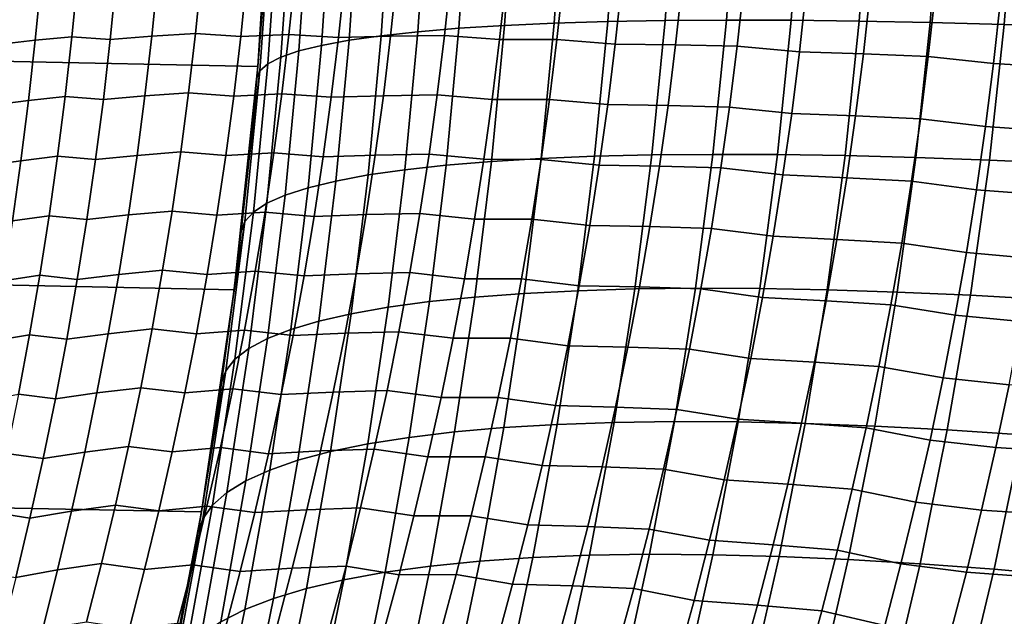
# Model space of a CAD drawing. Header units: metres. Extents: x -29 to 117, y -464 to 29.
# Tile 229 of 256: x 27.52 to 32.82, y -5.38 to -2.17. Entities that reach past the tile are written whole.
import ezdxf

# ---------------------------------------------------------------- set-up
doc = ezdxf.new("R2010")
doc.units = ezdxf.units.M
doc.layers.add('solid_24_501_056_XXX', color=7, linetype='CONTINUOUS')

msp = doc.modelspace()

# ---------------------------------------------------------------- linework, layer by layer
at = {"layer": 'solid_24_501_056_XXX'}
for points in [[(28.798632, -2.418251, -99.5), (-28.874641, -1.210391, -99.5), (-28.9, 0, -99.5), (28.874641, -1.210391, -99.5)], [(-28.874641, -1.210391, -99.5), (28.798632, -2.418251, -99.5), (28.672085, -3.622384, -99.5), (-28.798632, -2.418251, -99.5)], [(28.85273, -1.652256, 15.462918), (28.816891, -2.190164, 15.510622), (28.798632, -2.418251, -99.5), (28.874641, -1.210391, -99.5)], [(29.514814, -1.498277, 18.742496), (29.712204, -1.48383, 19.181248), (29.662096, -2.23036, 19.243244), (29.464287, -2.251902, 18.8064)], [(29.712204, -1.48383, 19.181248), (29.933796, -1.471454, 19.608353), (29.883892, -2.211905, 19.668556), (29.662096, -2.23036, 19.243244)], [(29.933796, -1.471454, 19.608353), (30.178896, -1.461186, 20.022472), (30.128984, -2.196594, 20.081013), (29.883892, -2.211905, 19.668556)], [(30.178896, -1.461186, 20.022472), (30.446737, -1.453059, 20.42231), (30.39661, -2.184475, 20.479328), (30.128984, -2.196594, 20.081013)], [(30.446737, -1.453059, 20.42231), (30.736479, -1.447099, 20.806612), (30.685934, -2.175587, 20.862261), (30.39661, -2.184475, 20.479328)], [(30.736479, -1.447099, 20.806612), (31.047215, -1.443324, 21.174175), (30.996056, -2.169955, 21.228619), (30.685934, -2.175587, 20.862261)], [(31.047215, -1.443324, 21.174175), (31.377972, -1.441747, 21.523849), (31.32601, -2.167599, 21.577257), (30.996056, -2.169955, 21.228619)], [(31.377972, -1.441747, 21.523849), (31.727713, -1.442371, 21.854538), (31.674767, -2.168526, 21.907095), (31.32601, -2.167599, 21.577257)], [(31.727713, -1.442371, 21.854538), (32.095345, -1.445195, 22.165203), (32.041241, -2.172732, 22.217102), (31.674767, -2.168526, 21.907095)], [(32.095345, -1.445195, 22.165203), (32.47971, -1.450211, 22.454876), (32.42429, -2.180205, 22.506313), (32.041241, -2.172732, 22.217102)], [(32.47971, -1.450211, 22.454876), (32.879612, -1.457401, 22.722647), (32.82272, -2.19092, 22.773827), (32.42429, -2.180205, 22.506313)], [(32.879612, -1.457401, 22.722647), (33.293793, -1.466745, 22.967676), (33.235291, -2.204846, 23.018808), (32.82272, -2.19092, 22.773827)], [(29.073654, -1.553555, 17.370255), (29.195038, -1.533194, 17.835579), (29.143021, -2.30397, 17.903595), (29.020565, -2.334333, 17.440445)], [(29.195038, -1.533194, 17.835579), (29.342245, -1.514749, 18.29347), (29.291082, -2.276464, 18.359386), (29.143021, -2.30397, 17.903595)], [(29.342245, -1.514749, 18.29347), (29.514814, -1.498277, 18.742496), (29.464287, -2.251902, 18.8064), (29.291082, -2.276464, 18.359386)], [(28.90979, -1.599761, 16.423161), (28.978472, -1.575767, 16.898956), (28.924093, -2.367459, 16.97138), (28.853909, -2.403244, 16.497864)], [(28.978472, -1.575767, 16.898956), (29.073654, -1.553555, 17.370255), (29.020565, -2.334333, 17.440445), (28.924093, -2.367459, 16.97138)], [(28.81023, -2.441579, 16.021368), (28.793276, -2.481374, 15.541923), (28.816891, -2.190164, 15.510622), (28.867825, -1.625463, 15.944355)], [(28.867825, -1.625463, 15.944355), (28.90979, -1.599761, 16.423161), (28.853909, -2.403244, 16.497864), (28.81023, -2.441579, 16.021368)], [(28.867825, -1.625463, 15.944355), (28.816891, -2.190164, 15.510622), (28.85273, -1.652256, 15.462918)], [(27.631245, -1.951873, 84.106262), (27.44754, -1.969487, 84.426071), (27.416077, -2.297364, 84.406349), (27.5998, -2.276795, 84.086624)], [(27.82851, -1.935595, 83.794533), (27.631245, -1.951873, 84.106262), (27.5998, -2.276795, 84.086624), (27.797089, -2.257781, 83.774963)], [(28.004171, -2.272327, 83.469826), (28.036472, -1.948106, 83.489922), (27.82851, -1.935595, 83.794533), (27.797089, -2.257781, 83.774963)], [(28.25984, -1.933444, 83.196144), (28.036472, -1.948106, 83.489922), (28.004171, -2.272327, 83.469826), (28.227594, -2.255193, 83.176071)], [(28.49555, -1.920858, 82.912102), (28.25984, -1.933444, 83.196144), (28.227594, -2.255193, 83.176071), (28.463341, -2.240476, 82.892014)], [(28.707947, -2.255759, 82.616272), (28.740942, -1.93401, 82.636917), (28.49555, -1.920858, 82.912102), (28.463341, -2.240476, 82.892014)], [(29.000095, -1.924604, 82.37394), (28.740942, -1.93401, 82.636917), (28.707947, -2.255759, 82.616272), (28.967123, -2.244746, 82.35321)], [(29.234386, -2.261793, 82.099541), (29.268114, -1.939275, 82.120865), (29.000095, -1.924604, 82.37394), (28.967123, -2.244746, 82.35321)], [(29.548773, -1.933465, 81.880867), (29.268114, -1.939275, 82.120865), (29.234386, -2.261793, 82.099541), (29.515043, -2.254969, 81.85939)], [(29.839365, -1.930013, 81.653), (29.548773, -1.933465, 81.880867), (29.515043, -2.254969, 81.85939), (29.805607, -2.250893, 81.631325)], [(30.102962, -2.272133, 81.414108), (30.137463, -1.948288, 81.436462), (29.839365, -1.930013, 81.653), (29.805607, -2.250893, 81.631325)], [(30.44639, -1.948603, 81.234146), (30.137463, -1.948288, 81.436462), (30.102962, -2.272133, 81.414108), (30.411833, -2.272446, 81.211533)], [(30.726492, -2.296751, 81.020607), (30.761787, -1.969512, 81.043968), (30.44639, -1.948603, 81.234146), (30.411833, -2.272446, 81.211533)], [(31.086773, -1.973612, 80.868698), (30.761787, -1.969512, 81.043968), (30.726492, -2.296751, 81.020607), (31.05139, -2.301474, 80.844994)], [(31.418863, -1.979918, 80.707428), (31.086773, -1.973612, 80.868698), (31.05139, -2.301474, 80.844994), (31.383366, -2.308767, 80.68335)], [(31.719496, -2.33842, 80.534378), (31.755745, -2.00542, 80.559288), (31.418863, -1.979918, 80.707428), (31.383366, -2.308767, 80.68335)], [(32.100239, -2.015675, 80.426903), (31.755745, -2.00542, 80.559288), (31.719496, -2.33842, 80.534378), (32.063839, -2.350314, 80.401535)], [(32.449959, -2.028188, 80.309319), (32.100239, -2.015675, 80.426903), (32.063839, -2.350314, 80.401535), (32.413376, -2.364841, 80.283463)], [(32.765217, -2.401081, 80.178749), (32.802605, -2.059348, 80.205566), (32.449959, -2.028188, 80.309319), (32.413376, -2.364841, 80.283463)], [(33.16061, -2.078465, 80.118027), (32.802605, -2.059348, 80.205566), (32.765217, -2.401081, 80.178749), (33.122906, -2.423299, 80.090576)], [(30.39661, -2.184475, 20.479328), (30.685934, -2.175587, 20.862261), (30.615042, -2.902234, 20.940109), (30.326311, -2.913963, 20.559063)], [(30.685934, -2.175587, 20.862261), (30.996056, -2.169955, 21.228619), (30.924299, -2.894801, 21.304804), (30.615042, -2.902234, 20.940109)], [(30.996056, -2.169955, 21.228619), (31.32601, -2.167599, 21.577257), (31.25313, -2.891685, 21.652021), (30.924299, -2.894801, 21.304804)], [(31.32601, -2.167599, 21.577257), (31.674767, -2.168526, 21.907095), (31.600513, -2.892896, 21.980688), (31.25313, -2.891685, 21.652021)], [(31.674767, -2.168526, 21.907095), (32.041241, -2.172732, 22.217102), (31.96538, -2.898431, 22.289783), (31.600513, -2.892896, 21.980688)], [(32.041241, -2.172732, 22.217102), (32.42429, -2.180205, 22.506313), (32.3466, -2.908273, 22.578358), (31.96538, -2.898431, 22.289783)], [(28.816891, -2.190164, 15.510622), (28.793276, -2.481374, 15.541923), (28.798632, -2.418251, -99.5)], [(29.662096, -2.23036, 19.243244), (29.883892, -2.211905, 19.668556), (29.813938, -2.950147, 19.752678), (29.591881, -2.97449, 19.329834)], [(29.883892, -2.211905, 19.668556), (30.128984, -2.196594, 20.081013), (30.059, -2.92995, 20.162844), (29.813938, -2.950147, 19.752678)], [(30.128984, -2.196594, 20.081013), (30.39661, -2.184475, 20.479328), (30.326311, -2.913963, 20.559063), (30.059, -2.92995, 20.162844)], [(32.42429, -2.180205, 22.506313), (32.82272, -2.19092, 22.773827), (32.742989, -2.922391, 22.845514), (32.3466, -2.908273, 22.578358)], [(32.82272, -2.19092, 22.773827), (33.235291, -2.204846, 23.018808), (33.153328, -2.940742, 23.090429), (32.742989, -2.922391, 22.845514)], [(27.5998, -2.276795, 84.086624), (27.416077, -2.297364, 84.406349), (27.37982, -2.625, 84.38356), (27.563568, -2.601467, 84.06395)], [(27.797089, -2.257781, 83.774963), (27.5998, -2.276795, 84.086624), (27.563568, -2.601467, 84.06395), (27.760881, -2.579708, 83.752365)], [(27.966955, -2.596265, 83.446609), (28.004171, -2.272327, 83.469826), (27.797089, -2.257781, 83.774963), (27.760881, -2.579708, 83.752365)], [(28.227594, -2.255193, 83.176071), (28.004171, -2.272327, 83.469826), (27.966955, -2.596265, 83.446609), (28.190443, -2.576645, 83.152901)], [(28.463341, -2.240476, 82.892014), (28.227594, -2.255193, 83.176071), (28.190443, -2.576645, 83.152901), (28.426228, -2.559784, 82.868828)], [(28.66993, -2.577169, 82.592445), (28.707947, -2.255759, 82.616272), (28.463341, -2.240476, 82.892014), (28.426228, -2.559784, 82.868828)], [(28.967123, -2.244746, 82.35321), (28.707947, -2.255759, 82.616272), (28.66993, -2.577169, 82.592445), (28.929134, -2.564532, 82.329292)], [(29.195528, -2.583923, 82.074928), (29.234386, -2.261793, 82.099541), (28.967123, -2.244746, 82.35321), (28.929134, -2.564532, 82.329292)], [(29.143021, -2.30397, 17.903595), (29.291082, -2.276464, 18.359386), (29.219456, -3.035302, 18.451374), (29.07024, -3.071583, 17.998476)], [(29.515043, -2.254969, 81.85939), (29.234386, -2.261793, 82.099541), (29.195528, -2.583923, 82.074928), (29.476187, -2.576065, 81.83461)], [(29.291082, -2.276464, 18.359386), (29.464287, -2.251902, 18.8064), (29.393517, -3.002904, 18.895618), (29.219456, -3.035302, 18.451374)], [(29.464287, -2.251902, 18.8064), (29.662096, -2.23036, 19.243244), (29.591881, -2.97449, 19.329834), (29.393517, -3.002904, 18.895618)], [(29.805607, -2.250893, 81.631325), (29.515043, -2.254969, 81.85939), (29.476187, -2.576065, 81.83461), (29.766716, -2.571343, 81.606323)], [(30.063221, -2.595509, 81.388321), (30.102962, -2.272133, 81.414108), (29.805607, -2.250893, 81.631325), (29.766716, -2.571343, 81.606323)], [(30.411833, -2.272446, 81.211533), (30.102962, -2.272133, 81.414108), (30.063221, -2.595509, 81.388321), (30.372025, -2.595796, 81.18544)], [(30.685835, -2.623454, 80.993668), (30.726492, -2.296751, 81.020607), (30.411833, -2.272446, 81.211533), (30.372025, -2.595796, 81.18544)], [(28.924093, -2.367459, 16.97138), (29.020565, -2.334333, 17.440445), (28.946327, -3.111636, 17.538322), (28.848104, -3.155336, 17.072338)], [(29.020565, -2.334333, 17.440445), (29.143021, -2.30397, 17.903595), (29.07024, -3.071583, 17.998476), (28.946327, -3.111636, 17.538322)], [(31.05139, -2.301474, 80.844994), (30.726492, -2.296751, 81.020607), (30.685835, -2.623454, 80.993668), (31.010632, -2.628772, 80.817673)], [(31.383366, -2.308767, 80.68335), (31.05139, -2.301474, 80.844994), (31.010632, -2.628772, 80.817673), (31.342478, -2.637025, 80.655594)], [(31.677746, -2.67078, 80.505661), (31.719496, -2.33842, 80.534378), (31.383366, -2.308767, 80.68335), (31.342478, -2.637025, 80.655594)], [(28.853909, -2.403244, 16.497864), (28.924093, -2.367459, 16.97138), (28.848104, -3.155336, 17.072338), (28.775871, -3.202548, 16.601961)], [(32.063839, -2.350314, 80.401535), (31.719496, -2.33842, 80.534378), (31.677746, -2.67078, 80.505661), (32.021915, -2.684282, 80.372299)], [(32.413376, -2.364841, 80.283463), (32.063839, -2.350314, 80.401535), (32.021915, -2.684282, 80.372299), (32.371243, -2.700789, 80.253662)], [(32.72216, -2.742055, 80.14785), (32.765217, -2.401081, 80.178749), (32.413376, -2.364841, 80.283463), (32.371243, -2.700789, 80.253662)], [(-28.798632, -2.418251, -99.5), (28.672085, -3.622384, -99.5), (28.495304, -4.819527, -99.5), (-28.672085, -3.622384, -99.5)], [(28.751129, -2.929607, 15.597862), (28.7103, -3.305845, 15.652274), (28.672085, -3.622384, -99.5), (28.798632, -2.418251, -99.5)], [(28.729855, -3.253126, 16.128651), (28.7103, -3.305845, 15.652274), (28.751129, -2.929607, 15.597862), (28.81023, -2.441579, 16.021368)], [(28.81023, -2.441579, 16.021368), (28.853909, -2.403244, 16.497864), (28.775871, -3.202548, 16.601961), (28.729855, -3.253126, 16.128651)], [(28.793276, -2.481374, 15.541923), (28.751129, -2.929607, 15.597862), (28.798632, -2.418251, -99.5)], [(28.81023, -2.441579, 16.021368), (28.751129, -2.929607, 15.597862), (28.793276, -2.481374, 15.541923)], [(33.122906, -2.423299, 80.090576), (32.765217, -2.401081, 80.178749), (32.72216, -2.742055, 80.14785), (33.079487, -2.767335, 80.058945)], [(27.760881, -2.579708, 83.752365), (27.563568, -2.601467, 84.06395), (27.522573, -2.925838, 84.0382), (27.719915, -2.901323, 83.726707)], [(27.924849, -2.919862, 83.420273), (27.966955, -2.596265, 83.446609), (27.760881, -2.579708, 83.752365), (27.719915, -2.901323, 83.726707)], [(28.190443, -2.576645, 83.152901), (27.966955, -2.596265, 83.446609), (27.924849, -2.919862, 83.420273), (28.148407, -2.897744, 83.126595)], [(28.426228, -2.559784, 82.868828), (28.190443, -2.576645, 83.152901), (28.148407, -2.897744, 83.126595), (28.384239, -2.878723, 82.842514)], [(28.626921, -2.898176, 82.565407), (28.66993, -2.577169, 82.592445), (28.426228, -2.559784, 82.868828), (28.384239, -2.878723, 82.842514)], [(28.929134, -2.564532, 82.329292), (28.66993, -2.577169, 82.592445), (28.626921, -2.898176, 82.565407), (28.886154, -2.883896, 82.302162)], [(29.151569, -2.905592, 82.04702), (29.195528, -2.583923, 82.074928), (28.929134, -2.564532, 82.329292), (28.886154, -2.883896, 82.302162)], [(29.476187, -2.576065, 81.83461), (29.195528, -2.583923, 82.074928), (29.151569, -2.905592, 82.04702), (29.432228, -2.896677, 81.806511)], [(29.766716, -2.571343, 81.606323), (29.476187, -2.576065, 81.83461), (29.432228, -2.896677, 81.806511), (29.722719, -2.891285, 81.57798)], [(30.018263, -2.918335, 81.359093), (30.063221, -2.595509, 81.388321), (29.766716, -2.571343, 81.606323), (29.722719, -2.891285, 81.57798)], [(30.372025, -2.595796, 81.18544), (30.063221, -2.595509, 81.388321), (30.018263, -2.918335, 81.359093), (30.326992, -2.918567, 81.155869)], [(30.639845, -2.949531, 80.963135), (30.685835, -2.623454, 80.993668), (30.372025, -2.595796, 81.18544), (30.326992, -2.918567, 81.155869)], [(27.563568, -2.601467, 84.06395), (27.37982, -2.625, 84.38356), (27.338797, -2.952343, 84.357689), (27.522573, -2.925838, 84.0382)], [(31.010632, -2.628772, 80.817673), (30.685835, -2.623454, 80.993668), (30.639845, -2.949531, 80.963135), (30.964527, -2.955413, 80.786713)], [(31.342478, -2.637025, 80.655594), (31.010632, -2.628772, 80.817673), (30.964527, -2.955413, 80.786713), (31.296227, -2.964592, 80.624153)], [(31.630518, -3.002396, 80.473129), (31.677746, -2.67078, 80.505661), (31.342478, -2.637025, 80.655594), (31.296227, -2.964592, 80.624153)], [(32.021915, -2.684282, 80.372299), (31.677746, -2.67078, 80.505661), (31.630518, -3.002396, 80.473129), (31.974491, -3.01747, 80.339203)], [(32.371243, -2.700789, 80.253662), (32.021915, -2.684282, 80.372299), (31.974491, -3.01747, 80.339203), (32.323586, -3.035918, 80.219925)], [(32.673462, -3.08215, 80.112877), (32.72216, -2.742055, 80.14785), (32.371243, -2.700789, 80.253662), (32.323586, -3.035918, 80.219925)], [(33.079487, -2.767335, 80.058945), (32.72216, -2.742055, 80.14785), (32.673462, -3.08215, 80.112877), (33.030373, -3.110446, 80.023155)], [(27.719915, -2.901323, 83.726707), (27.522573, -2.925838, 84.0382), (27.476837, -3.24987, 84.009392), (27.674212, -3.222586, 83.698006)], [(27.877876, -3.243079, 83.3908), (27.924849, -2.919862, 83.420273), (27.719915, -2.901323, 83.726707), (27.674212, -3.222586, 83.698006)], [(28.148407, -2.897744, 83.126595), (27.924849, -2.919862, 83.420273), (27.877876, -3.243079, 83.3908), (28.101517, -3.218446, 83.097176)], [(28.384239, -2.878723, 82.842514), (28.148407, -2.897744, 83.126595), (28.101517, -3.218446, 83.097176), (28.337399, -3.197247, 82.81308)], [(28.578947, -3.218734, 82.535172), (28.626921, -2.898176, 82.565407), (28.384239, -2.878723, 82.842514), (28.337399, -3.197247, 82.81308)], [(28.886154, -2.883896, 82.302162), (28.626921, -2.898176, 82.565407), (28.578947, -3.218734, 82.535172), (28.838215, -3.202788, 82.27182)], [(29.102539, -3.22675, 82.015816), (29.151569, -2.905592, 82.04702), (28.886154, -2.883896, 82.302162), (28.838215, -3.202788, 82.27182)], [(29.432228, -2.896677, 81.806511), (29.151569, -2.905592, 82.04702), (29.102539, -3.22675, 82.015816), (29.383198, -3.216752, 81.775101)], [(29.722719, -2.891285, 81.57798), (29.432228, -2.896677, 81.806511), (29.383198, -3.216752, 81.775101), (29.673649, -3.210662, 81.546303)], [(29.968124, -3.240548, 81.326439), (30.018263, -2.918335, 81.359093), (29.722719, -2.891285, 81.57798), (29.673649, -3.210662, 81.546303)], [(30.326992, -2.918567, 81.155869), (30.018263, -2.918335, 81.359093), (29.968124, -3.240548, 81.326439), (30.27677, -3.240693, 81.122841)], [(30.059, -2.92995, 20.162844), (30.326311, -2.913963, 20.559063), (30.235985, -3.64092, 20.661293), (29.969093, -3.660615, 20.267725)], [(30.326311, -2.913963, 20.559063), (30.615042, -2.902234, 20.940109), (30.523949, -3.626467, 21.039951), (30.235985, -3.64092, 20.661293)], [(30.588558, -3.274913, 80.929047), (30.639845, -2.949531, 80.963135), (30.326992, -2.918567, 81.155869), (30.27677, -3.240693, 81.122841)], [(30.615042, -2.902234, 20.940109), (30.924299, -2.894801, 21.304804), (30.8321, -3.617302, 21.402544), (30.523949, -3.626467, 21.039951)], [(30.924299, -2.894801, 21.304804), (31.25313, -2.891685, 21.652021), (31.159498, -3.613451, 21.747957), (30.8321, -3.617302, 21.402544)], [(31.25313, -2.891685, 21.652021), (31.600513, -2.892896, 21.980688), (31.505138, -3.614928, 22.075134), (31.159498, -3.613451, 21.747957)], [(31.600513, -2.892896, 21.980688), (31.96538, -2.898431, 22.289783), (31.867964, -3.621727, 22.383072), (31.505138, -3.614928, 22.075134)], [(31.96538, -2.898431, 22.289783), (32.3466, -2.908273, 22.578358), (32.246861, -3.633827, 22.670828), (31.867964, -3.621727, 22.383072)], [(32.3466, -2.908273, 22.578358), (32.742989, -2.922391, 22.845514), (32.640675, -3.651192, 22.937523), (32.246861, -3.633827, 22.670828)], [(27.522573, -2.925838, 84.0382), (27.338797, -2.952343, 84.357689), (27.29303, -3.279356, 84.328728), (27.476837, -3.24987, 84.009392)], [(29.591881, -2.97449, 19.329834), (29.813938, -2.950147, 19.752678), (29.724091, -3.685493, 19.860455), (29.501726, -3.715478, 19.440727)], [(29.813938, -2.950147, 19.752678), (30.059, -2.92995, 20.162844), (29.969093, -3.660615, 20.267725), (29.724091, -3.685493, 19.860455)], [(30.964527, -2.955413, 80.786713), (30.639845, -2.949531, 80.963135), (30.588558, -3.274913, 80.929047), (30.913116, -3.281323, 80.752144)], [(31.296227, -2.964592, 80.624153), (30.964527, -2.955413, 80.786713), (30.913116, -3.281323, 80.752144), (31.24465, -3.29139, 80.58905)], [(31.577862, -3.333186, 80.436829), (31.630518, -3.002396, 80.473129), (31.296227, -2.964592, 80.624153), (31.24465, -3.29139, 80.58905)], [(32.742989, -2.922391, 22.845514), (33.153328, -2.940742, 23.090429), (33.048191, -3.673768, 23.182337), (32.640675, -3.651192, 22.937523)], [(29.219456, -3.035302, 18.451374), (29.393517, -3.002904, 18.895618), (29.302681, -3.750477, 19.00983), (29.127567, -3.790383, 18.569084)], [(29.393517, -3.002904, 18.895618), (29.591881, -2.97449, 19.329834), (29.501726, -3.715478, 19.440727), (29.302681, -3.750477, 19.00983)], [(31.974491, -3.01747, 80.339203), (31.630518, -3.002396, 80.473129), (31.577862, -3.333186, 80.436829), (31.921616, -3.349791, 80.302254)], [(32.323586, -3.035918, 80.219925), (31.974491, -3.01747, 80.339203), (31.921616, -3.349791, 80.302254), (32.270447, -3.370139, 80.182281)], [(28.946327, -3.111636, 17.538322), (29.07024, -3.071583, 17.998476), (28.976919, -3.835073, 18.119837), (28.851196, -3.884413, 17.663464)], [(29.07024, -3.071583, 17.998476), (29.219456, -3.035302, 18.451374), (29.127567, -3.790383, 18.569084), (28.976919, -3.835073, 18.119837)], [(32.619167, -3.421271, 80.073853), (32.673462, -3.08215, 80.112877), (32.323586, -3.035918, 80.219925), (32.270447, -3.370139, 80.182281)], [(28.848104, -3.155336, 17.072338), (28.946327, -3.111636, 17.538322), (28.851196, -3.884413, 17.663464), (28.750788, -3.938249, 17.201365)], [(33.030373, -3.110446, 80.023155), (32.673462, -3.08215, 80.112877), (32.619167, -3.421271, 80.073853), (32.97562, -3.452533, 79.983223)], [(28.775871, -3.202548, 16.601961), (28.848104, -3.155336, 17.072338), (28.750788, -3.938249, 17.201365), (28.675999, -3.996418, 16.734955)], [(27.674212, -3.222586, 83.698006), (27.476837, -3.24987, 84.009392), (27.426386, -3.573529, 83.977531), (27.623798, -3.543464, 83.66626)], [(27.826069, -3.565879, 83.358215), (27.877876, -3.243079, 83.3908), (27.674212, -3.222586, 83.698006), (27.623798, -3.543464, 83.66626)], [(28.101517, -3.218446, 83.097176), (27.877876, -3.243079, 83.3908), (27.826069, -3.565879, 83.358215), (28.049799, -3.538714, 83.064651)], [(28.337399, -3.197247, 82.81308), (28.101517, -3.218446, 83.097176), (28.049799, -3.538714, 83.064651), (28.28574, -3.515318, 82.780556)], [(28.526041, -3.5388, 82.501755), (28.578947, -3.218734, 82.535172), (28.337399, -3.197247, 82.81308), (28.28574, -3.515318, 82.780556)], [(28.838215, -3.202788, 82.27182), (28.578947, -3.218734, 82.535172), (28.526041, -3.5388, 82.501755), (28.785351, -3.521165, 82.238297)], [(28.729855, -3.253126, 16.128651), (28.775871, -3.202548, 16.601961), (28.675999, -3.996418, 16.734955), (28.62706, -4.05874, 16.265661)], [(29.048475, -3.54735, 81.981346), (29.102539, -3.22675, 82.015816), (28.838215, -3.202788, 82.27182), (28.785351, -3.521165, 82.238297)], [(29.383198, -3.216752, 81.775101), (29.102539, -3.22675, 82.015816), (29.048475, -3.54735, 81.981346), (29.32914, -3.536241, 81.74041)], [(29.673649, -3.210662, 81.546303), (29.383198, -3.216752, 81.775101), (29.32914, -3.536241, 81.74041), (29.619545, -3.529422, 81.511322)], [(29.912848, -3.562095, 81.290382), (29.968124, -3.240548, 81.326439), (29.673649, -3.210662, 81.546303), (29.619545, -3.529422, 81.511322)], [(28.62706, -4.05874, 16.265661), (28.604246, -4.123973, 15.793301), (28.665535, -3.673835, 15.711906), (28.729855, -3.253126, 16.128651)], [(28.729855, -3.253126, 16.128651), (28.665535, -3.673835, 15.711906), (28.7103, -3.305845, 15.652274)], [(30.27677, -3.240693, 81.122841), (29.968124, -3.240548, 81.326439), (29.912848, -3.562095, 81.290382), (30.221403, -3.562119, 81.08638)], [(30.532024, -3.599538, 80.891418), (30.588558, -3.274913, 80.929047), (30.27677, -3.240693, 81.122841), (30.221403, -3.562119, 81.08638)], [(30.913116, -3.281323, 80.752144), (30.588558, -3.274913, 80.929047), (30.532024, -3.599538, 80.891418), (30.856447, -3.606438, 80.713997)], [(31.24465, -3.29139, 80.58905), (30.913116, -3.281323, 80.752144), (30.856447, -3.606438, 80.713997), (31.187803, -3.617355, 80.550323)], [(28.7103, -3.305845, 15.652274), (28.665535, -3.673835, 15.711906), (28.672085, -3.622384, -99.5)], [(31.519825, -3.663079, 80.396782), (31.577862, -3.333186, 80.436829), (31.24465, -3.29139, 80.58905), (31.187803, -3.617355, 80.550323)], [(31.921616, -3.349791, 80.302254), (31.577862, -3.333186, 80.436829), (31.519825, -3.663079, 80.396782), (31.863344, -3.681171, 80.261505)], [(32.270447, -3.370139, 80.182281), (31.921616, -3.349791, 80.302254), (31.863344, -3.681171, 80.261505), (32.211891, -3.703374, 80.14077)], [(32.559338, -3.759334, 80.030838), (32.619167, -3.421271, 80.073853), (32.270447, -3.370139, 80.182281), (32.211891, -3.703374, 80.14077)], [(32.97562, -3.452533, 79.983223), (32.619167, -3.421271, 80.073853), (32.559338, -3.759334, 80.030838), (32.915287, -3.793509, 79.939209)], [(27.623798, -3.543464, 83.66626), (27.426386, -3.573529, 83.977531), (27.371248, -3.896784, 83.942627), (27.568703, -3.863924, 83.631485)], [(27.769453, -3.888226, 83.322525), (27.826069, -3.565879, 83.358215), (27.623798, -3.543464, 83.66626), (27.568703, -3.863924, 83.631485)], [(28.049799, -3.538714, 83.064651), (27.826069, -3.565879, 83.358215), (27.769453, -3.888226, 83.322525), (27.993286, -3.858511, 83.029037)], [(28.28574, -3.515318, 82.780556), (28.049799, -3.538714, 83.064651), (27.993286, -3.858511, 83.029037), (28.229294, -3.832898, 82.744934)], [(28.468237, -3.858333, 82.465179), (28.526041, -3.5388, 82.501755), (28.28574, -3.515318, 82.780556), (28.229294, -3.832898, 82.744934)], [(28.785351, -3.521165, 82.238297), (28.526041, -3.5388, 82.501755), (28.468237, -3.858333, 82.465179), (28.727594, -3.838984, 82.201607)], [(28.989418, -3.867345, 81.943626), (29.048475, -3.54735, 81.981346), (28.785351, -3.521165, 82.238297), (28.727594, -3.838984, 82.201607)], [(29.32914, -3.536241, 81.74041), (29.048475, -3.54735, 81.981346), (28.989418, -3.867345, 81.943626), (29.270086, -3.855095, 81.702461)], [(29.619545, -3.529422, 81.511322), (29.32914, -3.536241, 81.74041), (29.270086, -3.855095, 81.702461), (29.560448, -3.847516, 81.473053)], [(29.852478, -3.88292, 81.250954), (29.912848, -3.562095, 81.290382), (29.619545, -3.529422, 81.511322), (29.560448, -3.847516, 81.473053)], [(30.221403, -3.562119, 81.08638), (29.912848, -3.562095, 81.290382), (29.852478, -3.88292, 81.250954), (30.160938, -3.882787, 81.046509)], [(30.470291, -3.923345, 80.850281), (30.532024, -3.599538, 80.891418), (30.221403, -3.562119, 81.08638), (30.160938, -3.882787, 81.046509)], [(30.856447, -3.606438, 80.713997), (30.532024, -3.599538, 80.891418), (30.470291, -3.923345, 80.850281), (30.794567, -3.930695, 80.672302)], [(31.187803, -3.617355, 80.550323), (30.856447, -3.606438, 80.713997), (30.794567, -3.930695, 80.672302), (31.125732, -3.942419, 80.507996)], [(-28.672085, -3.622384, -99.5), (28.495304, -4.819527, -99.5), (28.268473, -6.008511, -99.5), (-28.495304, -4.819527, -99.5)], [(28.604246, -4.123973, 15.793301), (28.559664, -4.422171, 15.852504), (28.495304, -4.819527, -99.5), (28.672085, -3.622384, -99.5)], [(28.665535, -3.673835, 15.711906), (28.604246, -4.123973, 15.793301), (28.672085, -3.622384, -99.5)], [(29.724091, -3.685493, 19.860455), (29.969093, -3.660615, 20.267725), (29.859442, -4.387964, 20.395395), (29.614536, -4.41728, 19.991592)], [(29.969093, -3.660615, 20.267725), (30.235985, -3.64092, 20.661293), (30.125811, -4.364752, 20.785786), (29.859442, -4.387964, 20.395395)], [(30.235985, -3.64092, 20.661293), (30.523949, -3.626467, 21.039951), (30.412834, -4.347714, 21.161581), (30.125811, -4.364752, 20.785786)], [(30.523949, -3.626467, 21.039951), (30.8321, -3.617302, 21.402544), (30.719645, -4.336901, 21.521643), (30.412834, -4.347714, 21.161581)], [(30.8321, -3.617302, 21.402544), (31.159498, -3.613451, 21.747957), (31.045313, -4.332347, 21.864883), (30.719645, -4.336901, 21.521643)], [(31.159498, -3.613451, 21.747957), (31.505138, -3.614928, 22.075134), (31.388855, -4.334064, 22.190264), (31.045313, -4.332347, 21.864883)], [(31.456467, -3.992003, 80.353027), (31.519825, -3.663079, 80.396782), (31.187803, -3.617355, 80.550323), (31.125732, -3.942419, 80.507996)], [(31.505138, -3.614928, 22.075134), (31.867964, -3.621727, 22.383072), (31.749228, -4.342049, 22.496796), (31.388855, -4.334064, 22.190264)], [(31.867964, -3.621727, 22.383072), (32.246861, -3.633827, 22.670828), (32.125343, -4.356277, 22.783554), (31.749228, -4.342049, 22.496796)], [(32.246861, -3.633827, 22.670828), (32.640675, -3.651192, 22.937523), (32.51606, -4.376703, 23.049671), (32.125343, -4.356277, 22.783554)], [(32.640675, -3.651192, 22.937523), (33.048191, -3.673768, 23.182337), (32.920197, -4.403268, 23.294338), (32.51606, -4.376703, 23.049671)], [(29.302681, -3.750477, 19.00983), (29.501726, -3.715478, 19.440727), (29.391834, -4.45261, 19.575598), (29.192009, -4.493849, 19.148672)], [(29.501726, -3.715478, 19.440727), (29.724091, -3.685493, 19.860455), (29.614536, -4.41728, 19.991592), (29.391834, -4.45261, 19.575598)], [(31.863344, -3.681171, 80.261505), (31.519825, -3.663079, 80.396782), (31.456467, -3.992003, 80.353027), (31.799728, -4.011536, 80.216995)], [(32.211891, -3.703374, 80.14077), (31.863344, -3.681171, 80.261505), (31.799728, -4.011536, 80.216995), (32.147968, -4.035543, 80.095428)], [(32.494038, -4.096256, 79.983856), (32.559338, -3.759334, 80.030838), (32.211891, -3.703374, 80.14077), (32.147968, -4.035543, 80.095428)], [(29.127567, -3.790383, 18.569084), (29.302681, -3.750477, 19.00983), (29.192009, -4.493849, 19.148672), (29.015667, -4.540871, 18.712109)], [(32.915287, -3.793509, 79.939209), (32.559338, -3.759334, 80.030838), (32.494038, -4.096256, 79.983856), (32.849445, -4.133286, 79.891144)], [(28.976919, -3.835073, 18.119837), (29.127567, -3.790383, 18.569084), (29.015667, -4.540871, 18.712109), (28.863342, -4.593534, 18.267229)], [(27.568703, -3.863924, 83.631485), (27.371248, -3.896784, 83.942627), (27.311449, -4.219599, 83.904686), (27.508953, -4.183929, 83.593697)], [(27.708065, -4.210082, 83.283752), (27.769453, -3.888226, 83.322525), (27.568703, -3.863924, 83.631485), (27.508953, -4.183929, 83.593697)], [(27.993286, -3.858511, 83.029037), (27.769453, -3.888226, 83.322525), (27.708065, -4.210082, 83.283752), (27.932011, -4.177798, 82.990349)], [(28.229294, -3.832898, 82.744934), (27.993286, -3.858511, 83.029037), (27.932011, -4.177798, 82.990349), (28.168095, -4.149945, 82.706245)], [(28.405573, -4.177289, 82.425453), (28.468237, -3.858333, 82.465179), (28.229294, -3.832898, 82.744934), (28.168095, -4.149945, 82.706245)], [(28.727594, -3.838984, 82.201607), (28.468237, -3.858333, 82.465179), (28.405573, -4.177289, 82.425453), (28.664984, -4.1562, 82.161766)], [(28.925404, -4.186686, 81.902679), (28.989418, -3.867345, 81.943626), (28.727594, -3.838984, 82.201607), (28.664984, -4.1562, 82.161766)], [(28.851196, -3.884413, 17.663464), (28.976919, -3.835073, 18.119837), (28.863342, -4.593534, 18.267229), (28.735495, -4.651677, 17.815376)], [(29.270086, -3.855095, 81.702461), (28.989418, -3.867345, 81.943626), (28.925404, -4.186686, 81.902679), (29.206085, -4.173264, 81.661263)], [(29.560448, -3.847516, 81.473053), (29.270086, -3.855095, 81.702461), (29.206085, -4.173264, 81.661263), (29.496401, -4.164891, 81.431526)], [(29.787058, -4.202968, 81.208168), (29.852478, -3.88292, 81.250954), (29.560448, -3.847516, 81.473053), (29.496401, -4.164891, 81.431526)], [(28.750788, -3.938249, 17.201365), (28.851196, -3.884413, 17.663464), (28.735495, -4.651677, 17.815376), (28.632511, -4.715127, 17.357924)], [(30.160938, -3.882787, 81.046509), (29.852478, -3.88292, 81.250954), (29.787058, -4.202968, 81.208168), (30.095421, -4.20264, 81.003258)], [(30.403408, -4.246272, 80.805664), (30.470291, -3.923345, 80.850281), (30.160938, -3.882787, 81.046509), (30.095421, -4.20264, 81.003258)], [(30.794567, -3.930695, 80.672302), (30.470291, -3.923345, 80.850281), (30.403408, -4.246272, 80.805664), (30.727531, -4.254029, 80.627083)], [(28.675999, -3.996418, 16.734955), (28.750788, -3.938249, 17.201365), (28.632511, -4.715127, 17.357924), (28.554705, -4.783689, 16.896252)], [(31.125732, -3.942419, 80.507996), (30.794567, -3.930695, 80.672302), (30.727531, -4.254029, 80.627083), (31.058495, -4.266513, 80.462105)], [(31.38784, -4.319886, 80.305595), (31.456467, -3.992003, 80.353027), (31.125732, -3.942419, 80.507996), (31.058495, -4.266513, 80.462105)], [(28.62706, -4.05874, 16.265661), (28.675999, -3.996418, 16.734955), (28.554705, -4.783689, 16.896252), (28.50231, -4.857157, 16.431759)], [(31.799728, -4.011536, 80.216995), (31.456467, -3.992003, 80.353027), (31.38784, -4.319886, 80.305595), (31.730829, -4.340809, 80.168755)], [(32.147968, -4.035543, 80.095428), (31.799728, -4.011536, 80.216995), (31.730829, -4.340809, 80.168755), (32.078739, -4.36657, 80.046295)], [(28.50231, -4.857157, 16.431759), (28.475668, -4.934203, 15.964314), (28.559664, -4.422171, 15.852504), (28.62706, -4.05874, 16.265661)], [(28.62706, -4.05874, 16.265661), (28.559664, -4.422171, 15.852504), (28.604246, -4.123973, 15.793301)], [(32.423325, -4.431952, 79.932961), (32.494038, -4.096256, 79.983856), (32.147968, -4.035543, 80.095428), (32.078739, -4.36657, 80.046295)], [(32.849445, -4.133286, 79.891144), (32.494038, -4.096256, 79.983856), (32.423325, -4.431952, 79.932961), (32.778152, -4.471777, 79.839088)], [(33.211788, -4.155243, 79.816345), (32.849445, -4.133286, 79.891144), (32.778152, -4.471777, 79.839088), (33.140518, -4.495344, 79.763535)], [(27.641937, -4.531405, 83.24189), (27.708065, -4.210082, 83.283752), (27.508953, -4.183929, 83.593697), (27.444584, -4.503442, 83.552895)], [(27.932011, -4.177798, 82.990349), (27.708065, -4.210082, 83.283752), (27.641937, -4.531405, 83.24189), (27.866011, -4.496532, 82.948578)], [(28.168095, -4.149945, 82.706245), (27.932011, -4.177798, 82.990349), (27.866011, -4.496532, 82.948578), (28.102177, -4.466418, 82.66449)], [(28.338089, -4.495623, 82.382591), (28.405573, -4.177289, 82.425453), (28.168095, -4.149945, 82.706245), (28.102177, -4.466418, 82.66449)], [(28.664984, -4.1562, 82.161766), (28.405573, -4.177289, 82.425453), (28.338089, -4.495623, 82.382591), (28.597563, -4.472766, 82.11879)], [(28.85648, -4.505323, 81.858513), (28.925404, -4.186686, 81.902679), (28.664984, -4.1562, 82.161766), (28.597563, -4.472766, 82.11879)], [(29.206085, -4.173264, 81.661263), (28.925404, -4.186686, 81.902679), (28.85648, -4.505323, 81.858513), (29.137177, -4.490696, 81.616829)], [(29.496401, -4.164891, 81.431526), (29.206085, -4.173264, 81.661263), (29.137177, -4.490696, 81.616829), (29.42745, -4.481493, 81.386749)], [(29.716637, -4.522181, 81.162041), (29.787058, -4.202968, 81.208168), (29.496401, -4.164891, 81.431526), (29.42745, -4.481493, 81.386749)], [(30.095421, -4.20264, 81.003258), (29.787058, -4.202968, 81.208168), (29.716637, -4.522181, 81.162041), (30.024899, -4.521616, 80.956642)], [(30.331425, -4.568255, 80.757591), (30.403408, -4.246272, 80.805664), (30.095421, -4.20264, 81.003258), (30.024899, -4.521616, 80.956642)], [(30.727531, -4.254029, 80.627083), (30.403408, -4.246272, 80.805664), (30.331425, -4.568255, 80.757591), (30.65539, -4.576373, 80.578377)], [(31.058495, -4.266513, 80.462105), (30.727531, -4.254029, 80.627083), (30.65539, -4.576373, 80.578377), (30.986139, -4.589571, 80.412674)], [(31.314001, -4.646655, 80.254524), (31.38784, -4.319886, 80.305595), (31.058495, -4.266513, 80.462105), (30.986139, -4.589571, 80.412674)], [(30.125811, -4.364752, 20.785786), (30.412834, -4.347714, 21.161581), (30.281931, -5.065356, 21.304857), (29.996023, -5.084824, 20.932381)], [(30.412834, -4.347714, 21.161581), (30.719645, -4.336901, 21.521643), (30.587166, -5.052992, 21.661985), (30.281931, -5.065356, 21.304857)], [(30.719645, -4.336901, 21.521643), (31.045313, -4.332347, 21.864883), (30.910816, -5.047767, 22.002697), (30.587166, -5.052992, 21.661985)], [(31.045313, -4.332347, 21.864883), (31.388855, -4.334064, 22.190264), (31.251915, -5.049696, 22.325977), (30.910816, -5.047767, 22.002697)], [(31.388855, -4.334064, 22.190264), (31.749228, -4.342049, 22.496796), (31.609444, -5.058775, 22.630857), (31.251915, -5.049696, 22.325977)], [(31.730829, -4.340809, 80.168755), (31.38784, -4.319886, 80.305595), (31.314001, -4.646655, 80.254524), (31.656704, -4.668916, 80.116814)], [(31.749228, -4.342049, 22.496796), (32.125343, -4.356277, 22.783554), (31.982334, -5.074976, 22.916431), (31.609444, -5.058775, 22.630857)], [(32.078739, -4.36657, 80.046295), (31.730829, -4.340809, 80.168755), (31.656704, -4.668916, 80.116814), (32.004265, -4.696373, 79.993401)], [(29.614536, -4.41728, 19.991592), (29.859442, -4.387964, 20.395395), (29.730293, -5.111335, 20.545668), (29.485538, -5.144812, 20.145874)], [(29.859442, -4.387964, 20.395395), (30.125811, -4.364752, 20.785786), (29.996023, -5.084824, 20.932381), (29.730293, -5.111335, 20.545668)], [(32.125343, -4.356277, 22.783554), (32.51606, -4.376703, 23.049671), (32.369473, -5.098251, 23.181841), (31.982334, -5.074976, 22.916431)], [(32.347267, -4.766339, 79.878189), (32.423325, -4.431952, 79.932961), (32.078739, -4.36657, 80.046295), (32.004265, -4.696373, 79.993401)], [(32.51606, -4.376703, 23.049671), (32.920197, -4.403268, 23.294338), (32.769707, -5.128531, 23.426298), (32.369473, -5.098251, 23.181841)], [(32.920197, -4.403268, 23.294338), (33.336529, -4.43589, 23.516817), (33.181835, -5.165723, 23.649073), (32.769707, -5.128531, 23.426298)], [(28.559664, -4.422171, 15.852504), (28.475668, -4.934203, 15.964314), (28.495304, -4.819527, -99.5)], [(29.192009, -4.493849, 19.148672), (29.391834, -4.45261, 19.575598), (29.262487, -5.185153, 19.73419), (29.06181, -5.23224, 19.31185)], [(29.391834, -4.45261, 19.575598), (29.614536, -4.41728, 19.991592), (29.485538, -5.144812, 20.145874), (29.262487, -5.185153, 19.73419)], [(32.778152, -4.471777, 79.839088), (32.423325, -4.431952, 79.932961), (32.347267, -4.766339, 79.878189), (32.701473, -4.808892, 79.783081)], [(27.571108, -4.852154, 83.196945), (27.641937, -4.531405, 83.24189), (27.444584, -4.503442, 83.552895), (27.375631, -4.822423, 83.509079)], [(27.866011, -4.496532, 82.948578), (27.641937, -4.531405, 83.24189), (27.571108, -4.852154, 83.196945), (27.795321, -4.814672, 82.90374)], [(28.102177, -4.466418, 82.66449), (27.866011, -4.496532, 82.948578), (27.795321, -4.814672, 82.90374), (28.031584, -4.782272, 82.619675)], [(28.265825, -4.813287, 82.336594), (28.338089, -4.495623, 82.382591), (28.102177, -4.466418, 82.66449), (28.031584, -4.782272, 82.619675)], [(28.597563, -4.472766, 82.11879), (28.338089, -4.495623, 82.382591), (28.265825, -4.813287, 82.336594), (28.52537, -4.788633, 82.07267)], [(28.782688, -4.823205, 81.811134), (28.85648, -4.505323, 81.858513), (28.597563, -4.472766, 82.11879), (28.52537, -4.788633, 82.07267)], [(29.137177, -4.490696, 81.616829), (28.85648, -4.505323, 81.858513), (28.782688, -4.823205, 81.811134), (29.063408, -4.807338, 81.569183)], [(29.015667, -4.540871, 18.712109), (29.192009, -4.493849, 19.148672), (29.06181, -5.23224, 19.31185), (28.8841, -5.285931, 18.88011)], [(29.42745, -4.481493, 81.386749), (29.137177, -4.490696, 81.616829), (29.063408, -4.807338, 81.569183), (29.353638, -4.797267, 81.338737)], [(29.641264, -4.8405, 81.112602), (29.716637, -4.522181, 81.162041), (29.42745, -4.481493, 81.386749), (29.353638, -4.797267, 81.338737)], [(33.140518, -4.495344, 79.763535), (32.778152, -4.471777, 79.839088), (32.701473, -4.808892, 79.783081), (33.063869, -4.83402, 79.706726)], [(28.863342, -4.593534, 18.267229), (29.015667, -4.540871, 18.712109), (28.8841, -5.285931, 18.88011), (28.729891, -5.346066, 18.440264)], [(30.024899, -4.521616, 80.956642), (29.716637, -4.522181, 81.162041), (29.641264, -4.8405, 81.112602), (29.949423, -4.839655, 80.906685)], [(30.254396, -4.889229, 80.706085), (30.331425, -4.568255, 80.757591), (30.024899, -4.521616, 80.956642), (29.949423, -4.839655, 80.906685)], [(28.735495, -4.651677, 17.815376), (28.863342, -4.593534, 18.267229), (28.729891, -5.346066, 18.440264), (28.599642, -5.412464, 17.993624)], [(30.65539, -4.576373, 80.578377), (30.331425, -4.568255, 80.757591), (30.254396, -4.889229, 80.706085), (30.578196, -4.897659, 80.526199)], [(30.986139, -4.589571, 80.412674), (30.65539, -4.576373, 80.578377), (30.578196, -4.897659, 80.526199), (30.908726, -4.91152, 80.359741)], [(31.23501, -4.972234, 80.199837), (31.314001, -4.646655, 80.254524), (30.986139, -4.589571, 80.412674), (30.908726, -4.91152, 80.359741)], [(28.632511, -4.715127, 17.357924), (28.735495, -4.651677, 17.815376), (28.599642, -5.412464, 17.993624), (28.493744, -5.484929, 17.541521)], [(31.656704, -4.668916, 80.116814), (31.314001, -4.646655, 80.254524), (31.23501, -4.972234, 80.199837), (31.577412, -4.995777, 80.061211)], [(32.004265, -4.696373, 79.993401), (31.656704, -4.668916, 80.116814), (31.577412, -4.995777, 80.061211), (31.924608, -5.024874, 79.936798)], [(28.554705, -4.783689, 16.896252), (28.632511, -4.715127, 17.357924), (28.493744, -5.484929, 17.541521), (28.412514, -5.563243, 17.085308)], [(32.265926, -5.09933, 79.819572), (32.347267, -4.766339, 79.878189), (32.004265, -4.696373, 79.993401), (31.924608, -5.024874, 79.936798)], [(32.701473, -4.808892, 79.783081), (32.347267, -4.766339, 79.878189), (32.265926, -5.09933, 79.819572), (32.619476, -5.144542, 79.723152)], [(-28.495304, -4.819527, -99.5), (28.268473, -6.008511, -99.5), (27.991997, -7.187365, -99.5), (-28.268473, -6.008511, -99.5)], [(27.495619, -5.172284, 83.148911), (27.571108, -4.852154, 83.196945), (27.375631, -4.822423, 83.509079), (27.302132, -5.140831, 83.46225)], [(27.795321, -4.814672, 82.90374), (27.571108, -4.852154, 83.196945), (27.495619, -5.172284, 83.148911), (27.719984, -5.132171, 82.855835)], [(28.031584, -4.782272, 82.619675), (27.795321, -4.814672, 82.90374), (27.719984, -5.132171, 82.855835), (27.956352, -5.097461, 82.5718)], [(28.188826, -5.130234, 82.28746), (28.265825, -4.813287, 82.336594), (28.031584, -4.782272, 82.619675), (27.956352, -5.097461, 82.5718)], [(28.52537, -4.788633, 82.07267), (28.265825, -4.813287, 82.336594), (28.188826, -5.130234, 82.28746), (28.448452, -5.103752, 82.02343)], [(28.325144, -5.73552, 16.164694), (28.284996, -5.930347, 16.218065), (28.268473, -6.008511, -99.5), (28.495304, -4.819527, -99.5)], [(28.432968, -5.17458, 16.021257), (28.325144, -5.73552, 16.164694), (28.495304, -4.819527, -99.5)], [(28.50231, -4.857157, 16.431759), (28.554705, -4.783689, 16.896252), (28.412514, -5.563243, 17.085308), (28.356192, -5.647173, 16.626347)], [(28.475668, -4.934203, 15.964314), (28.432968, -5.17458, 16.021257), (28.495304, -4.819527, -99.5)], [(28.704075, -5.140278, 81.760551), (28.782688, -4.823205, 81.811134), (28.52537, -4.788633, 82.07267), (28.448452, -5.103752, 82.02343)], [(29.063408, -4.807338, 81.569183), (28.782688, -4.823205, 81.811134), (28.704075, -5.140278, 81.760551), (28.984823, -5.123135, 81.518333)], [(29.353638, -4.797267, 81.338737), (29.063408, -4.807338, 81.569183), (28.984823, -5.123135, 81.518333), (29.275017, -5.112157, 81.287498)], [(29.560989, -5.157866, 81.05986), (29.641264, -4.8405, 81.112602), (29.353638, -4.797267, 81.338737), (29.275017, -5.112157, 81.287498)], [(33.063869, -4.83402, 79.706726), (32.701473, -4.808892, 79.783081), (32.619476, -5.144542, 79.723152), (32.981911, -5.171181, 79.64595)], [(28.356192, -5.647173, 16.626347), (28.325144, -5.73552, 16.164694), (28.432968, -5.17458, 16.021257), (28.50231, -4.857157, 16.431759)], [(28.50231, -4.857157, 16.431759), (28.432968, -5.17458, 16.021257), (28.475668, -4.934203, 15.964314)], [(29.949423, -4.839655, 80.906685), (29.641264, -4.8405, 81.112602), (29.560989, -5.157866, 81.05986), (29.869045, -5.156696, 80.853401)], [(30.172377, -5.209127, 80.651161), (30.254396, -4.889229, 80.706085), (29.949423, -4.839655, 80.906685), (29.869045, -5.156696, 80.853401)], [(30.578196, -4.897659, 80.526199), (30.254396, -4.889229, 80.706085), (30.172377, -5.209127, 80.651161), (30.496006, -5.217821, 80.470566)], [(30.908726, -4.91152, 80.359741), (30.578196, -4.897659, 80.526199), (30.496006, -5.217821, 80.470566), (30.826305, -5.232292, 80.303314)], [(31.150925, -5.296549, 80.141563), (31.23501, -4.972234, 80.199837), (30.908726, -4.91152, 80.359741), (30.826305, -5.232292, 80.303314)], [(31.577412, -4.995777, 80.061211), (31.23501, -4.972234, 80.199837), (31.150925, -5.296549, 80.141563), (31.493011, -5.321315, 80.001976)], [(31.924608, -5.024874, 79.936798), (31.577412, -4.995777, 80.061211), (31.493011, -5.321315, 80.001976), (31.839828, -5.351991, 79.876503)], [(32.179363, -5.43084, 79.757164), (32.265926, -5.09933, 79.819572), (31.924608, -5.024874, 79.936798), (31.839828, -5.351991, 79.876503)], [(29.730293, -5.111335, 20.545668), (29.996023, -5.084824, 20.932381), (29.846882, -5.800489, 21.100767), (29.581915, -5.830061, 20.718197)], [(29.996023, -5.084824, 20.932381), (30.281931, -5.065356, 21.304857), (30.131496, -5.778765, 21.4695), (29.846882, -5.800489, 21.100767)], [(30.281931, -5.065356, 21.304857), (30.587166, -5.052992, 21.661985), (30.434927, -5.764954, 21.823307), (30.131496, -5.778765, 21.4695)], [(30.587166, -5.052992, 21.661985), (30.910816, -5.047767, 22.002697), (30.756281, -5.759094, 22.161152), (30.434927, -5.764954, 21.823307)], [(30.910816, -5.047767, 22.002697), (31.251915, -5.049696, 22.325977), (31.09461, -5.761205, 22.48204), (30.756281, -5.759094, 22.161152)], [(31.251915, -5.049696, 22.325977), (31.609444, -5.058775, 22.630857), (31.448923, -5.771279, 22.785028), (31.09461, -5.761205, 22.48204)], [(31.609444, -5.058775, 22.630857), (31.982334, -5.074976, 22.916431), (31.818178, -5.789287, 23.069227), (31.448923, -5.771279, 22.785028)], [(31.982334, -5.074976, 22.916431), (32.369473, -5.098251, 23.181841), (32.201286, -5.815176, 23.333797), (31.818178, -5.789287, 23.069227)], [(27.719984, -5.132171, 82.855835), (27.495619, -5.172284, 83.148911), (27.415514, -5.491748, 83.097786), (27.640045, -5.448983, 82.804855)], [(27.956352, -5.097461, 82.5718), (27.719984, -5.132171, 82.855835), (27.640045, -5.448983, 82.804855), (27.87653, -5.411938, 82.520859)], [(28.107136, -5.446411, 82.235199), (28.188826, -5.130234, 82.28746), (27.956352, -5.097461, 82.5718), (27.87653, -5.411938, 82.520859)], [(28.448452, -5.103752, 82.02343), (28.188826, -5.130234, 82.28746), (28.107136, -5.446411, 82.235199), (28.366854, -5.418069, 81.971062)], [(28.620691, -5.456487, 81.706772), (28.704075, -5.140278, 81.760551), (28.448452, -5.103752, 82.02343), (28.366854, -5.418069, 81.971062)], [(28.984823, -5.123135, 81.518333), (28.704075, -5.140278, 81.760551), (28.620691, -5.456487, 81.706772), (28.901478, -5.43803, 81.464279)], [(29.275017, -5.112157, 81.287498), (28.984823, -5.123135, 81.518333), (28.901478, -5.43803, 81.464279), (29.191635, -5.426105, 81.233055)], [(29.262487, -5.185153, 19.73419), (29.485538, -5.144812, 20.145874), (29.337381, -5.867394, 20.32291), (29.113995, -5.912379, 19.916075)], [(29.475866, -5.474215, 81.003822), (29.560989, -5.157866, 81.05986), (29.275017, -5.112157, 81.287498), (29.191635, -5.426105, 81.233055)], [(29.485538, -5.144812, 20.145874), (29.730293, -5.111335, 20.545668), (29.581915, -5.830061, 20.718197), (29.337381, -5.867394, 20.32291)], [(32.619476, -5.144542, 79.723152), (32.265926, -5.09933, 79.819572), (32.179363, -5.43084, 79.757164), (32.532227, -5.478639, 79.659355)], [(32.369473, -5.098251, 23.181841), (32.769707, -5.128531, 23.426298), (32.597126, -5.84887, 23.577965), (32.201286, -5.815176, 23.333797)], [(32.981911, -5.171181, 79.64595), (32.619476, -5.144542, 79.723152), (32.532227, -5.478639, 79.659355), (32.894703, -5.506733, 79.581268)], [(32.769707, -5.128531, 23.426298), (33.181835, -5.165723, 23.649073), (33.004528, -5.89027, 23.801008), (32.597126, -5.84887, 23.577965)], [(29.06181, -5.23224, 19.31185), (29.262487, -5.185153, 19.73419), (29.113995, -5.912379, 19.916075), (28.912415, -5.964882, 19.49888)], [(29.869045, -5.156696, 80.853401), (29.560989, -5.157866, 81.05986), (29.475866, -5.474215, 81.003822), (29.783819, -5.472675, 80.796799)], [(30.085421, -5.527883, 80.592834), (30.172377, -5.209127, 80.651161), (29.869045, -5.156696, 80.853401), (29.783819, -5.472675, 80.796799)], [(28.8841, -5.285931, 18.88011), (29.06181, -5.23224, 19.31185), (28.912415, -5.964882, 19.49888), (28.733232, -6.024751, 19.072557)], [(30.496006, -5.217821, 80.470566), (30.172377, -5.209127, 80.651161), (30.085421, -5.527883, 80.592834), (30.408878, -5.536787, 80.411514)], [(30.826305, -5.232292, 80.303314), (30.496006, -5.217821, 80.470566), (30.408878, -5.536787, 80.411514), (30.738941, -5.551813, 80.243431)], [(31.061806, -5.619523, 80.079735), (31.150925, -5.296549, 80.141563), (30.826305, -5.232292, 80.303314), (30.738941, -5.551813, 80.243431)], [(28.729891, -5.346066, 18.440264), (28.8841, -5.285931, 18.88011), (28.733232, -6.024751, 19.072557), (28.576975, -6.091808, 18.638357)], [(31.493011, -5.321315, 80.001976), (31.150925, -5.296549, 80.141563), (31.061806, -5.619523, 80.079735), (31.403568, -5.645452, 79.93914)], [(28.599642, -5.412464, 17.993624), (28.729891, -5.346066, 18.440264), (28.576975, -6.091808, 18.638357), (28.444101, -6.165857, 18.197559)], [(31.839828, -5.351991, 79.876503), (31.493011, -5.321315, 80.001976), (31.403568, -5.645452, 79.93914), (31.749987, -5.677643, 79.812553)], [(32.08765, -5.760782, 79.690987), (32.179363, -5.43084, 79.757164), (31.839828, -5.351991, 79.876503), (31.749987, -5.677643, 79.812553)]]:
    msp.add_3dface(points, dxfattribs=at)

doc.saveas('drawing.dxf')
